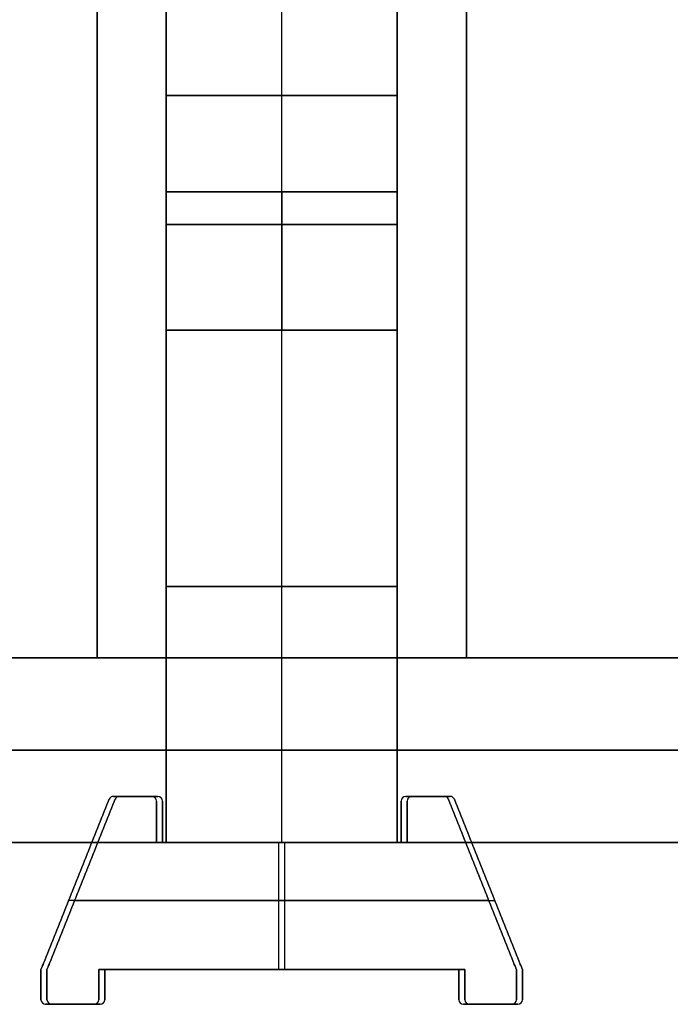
# Model space of a CAD drawing. Header units: millimetres. Extents: x -350 to 350, y -7 to 710.
# Tile 4 of 14: x -11 to 17, y -7 to 36. Entities that reach past the tile are written whole.
import ezdxf

# ---------------------------------------------------------------- set-up
doc = ezdxf.new("R2010")
doc.units = ezdxf.units.MM
doc.header["$MEASUREMENT"] = 0
for name, color, linetype in [('IGES LEVEL 1', 7, 'Continuous'), ('IGES LEVEL 12', 7, 'Continuous'), ('IGES LEVEL 3', 7, 'Continuous')]:
    doc.layers.add(name, color=color, linetype=linetype)

msp = doc.modelspace()

# ---------------------------------------------------------------- linework, layer by layer
at = {"layer": 'IGES LEVEL 1'}
for points in [[(-38, 8, 5), (-21.5, 8, 5), (-5, 8, 5)], [(-5, 8, -5), (-21.5, 8, -5), (-38, 8, -5)], [(-5, 8, 38), (0, 8, 38), (5, 8, 38)], [(-5, 8, 38), (-5, 4, 38), (-5, 0, 38)], [(-5, 8, 5), (-5, 8, 21.5), (-5, 8, 38)], [(-5, 8, 5), (-5, 4, 5), (-5, 0, 5)], [(-5, 8, -5), (-5, 4, -5), (-5, 0, -5)], [(-5, 8, -38), (-5, 8, -21.5), (-5, 8, -5)], [(-5, 8, -38), (-5, 4, -38), (-5, 0, -38)], [(5, 8, -38), (0, 8, -38), (-5, 8, -38)], [(38, 8, -5), (21.5, 8, -5), (5, 8, -5)], [(5, 8, 5), (21.5, 8, 5), (38, 8, 5)], [(5, 8, 5), (5, 4, 5), (5, 0, 5)], [(5, 8, 38), (5, 8, 21.5), (5, 8, 5)], [(5, 8, 38), (5, 4, 38), (5, 0, 38)], [(5, 8, -38), (5, 4, -38), (5, 0, -38)], [(5, 8, -5), (5, 8, -21.5), (5, 8, -38)], [(5, 0, -5), (5, 4, -5), (5, 8, -5)], [(-5, 0, 5), (-21.5, 0, 5), (-38, 0, 5)], [(-38, 0, -5), (-21.5, 0, -5), (-5, 0, -5)], [(5, 0, 38), (0, 0, 38), (-5, 0, 38)], [(-5, 0, 38), (-5, 0, 21.5), (-5, 0, 5)], [(-5, 0, -5), (-5, 0, -21.5), (-5, 0, -38)], [(-5, 0, -38), (0, 0, -38), (5, 0, -38)], [(5, 0, -5), (21.5, 0, -5), (38, 0, -5)], [(38, 0, 5), (21.5, 0, 5), (5, 0, 5)], [(5, 0, 5), (5, 0, 21.5), (5, 0, 38)], [(5, 0, -38), (5, 0, -21.5), (5, 0, -5)]]:
    msp.add_open_spline(points, degree=2, dxfattribs=at)
at = {"layer": 'IGES LEVEL 1', "color": 253}
for points in [[(-5, 8, 5), (-21.5, 8, 5), (-38, 8, 5)], [(-38, 8, -5), (-21.5, 8, -5), (-5, 8, -5)], [(-38, 8), (0, 8), (38, 8)], [(-38, 8, 5), (-21.5, 8, 5), (-5, 8, 5)], [(-5, 8, -5), (-21.5, 8, -5), (-38, 8, -5)], [(5, 8, 38), (0, 8, 38), (-5, 8, 38)], [(-5, 8, 38), (-5, 8, 21.5), (-5, 8, 5)], [(-5, 8, -5), (-5, 8, -21.5), (-5, 8, -38)], [(-5, 8, -38), (0, 8, -38), (5, 8, -38)], [(-5, 0, 38), (-5, 4, 38), (-5, 8, 38)], [(-5, 8, 38), (0, 8, 38), (5, 8, 38)], [(-5, 0, 5), (-5, 4, 5), (-5, 8, 5)], [(-5, 8, 5), (-5, 8, 21.5), (-5, 8, 38)], [(-5, 8, 38), (-5, 4, 38), (-5, 0, 38)], [(-5, 0, 21.5), (-5, 4, 21.5), (-5, 8, 21.5)], [(-5, 8, 5), (-5, 4, 5), (-5, 0, 5)], [(-5, 0, -5), (-5, 4, -5), (-5, 8, -5)], [(-5, 0, -38), (-5, 4, -38), (-5, 8, -38)], [(-5, 8, -38), (-5, 8, -21.5), (-5, 8, -5)], [(-5, 8, -5), (-5, 4, -5), (-5, 0, -5)], [(-5, 0, -21.5), (-5, 4, -21.5), (-5, 8, -21.5)], [(5, 8, -38), (0, 8, -38), (-5, 8, -38)], [(-5, 8, -38), (-5, 4, -38), (-5, 0, -38)], [(0, 8, 38), (0, 8), (0, 8, -38)], [(0, 0, 38), (0, 4, 38), (0, 8, 38)], [(0, 0, -38), (0, 4, -38), (0, 8, -38)], [(5, 8, -5), (21.5, 8, -5), (38, 8, -5)], [(38, 8, 5), (21.5, 8, 5), (5, 8, 5)], [(5, 8, 5), (5, 8, 21.5), (5, 8, 38)], [(5, 8, -38), (5, 8, -21.5), (5, 8, -5)], [(38, 8, -5), (21.5, 8, -5), (5, 8, -5)], [(5, 8, -5), (5, 4, -5), (5, 0, -5)], [(5, 0, 5), (5, 4, 5), (5, 8, 5)], [(5, 8, 5), (21.5, 8, 5), (38, 8, 5)], [(5, 0, 38), (5, 4, 38), (5, 8, 38)], [(5, 8, 38), (5, 8, 21.5), (5, 8, 5)], [(5, 8, 5), (5, 4, 5), (5, 0, 5)], [(5, 0, 21.5), (5, 4, 21.5), (5, 8, 21.5)], [(5, 8, 38), (5, 4, 38), (5, 0, 38)], [(5, 0, -38), (5, 4, -38), (5, 8, -38)], [(5, 0, -5), (5, 4, -5), (5, 8, -5)], [(5, 8, -5), (5, 8, -21.5), (5, 8, -38)], [(5, 8, -38), (5, 4, -38), (5, 0, -38)], [(5, 0, -21.5), (5, 4, -21.5), (5, 8, -21.5)], [(-5, 4, 5), (-21.5, 4, 5), (-38, 4, 5)], [(-38, 4, -5), (-21.5, 4, -5), (-5, 4, -5)], [(5, 4, 38), (0, 4, 38), (-5, 4, 38)], [(-5, 4, 38), (-5, 4, 21.5), (-5, 4, 5)], [(-5, 4, -5), (-5, 4, -21.5), (-5, 4, -38)], [(-5, 4, -38), (0, 4, -38), (5, 4, -38)], [(5, 4, -5), (21.5, 4, -5), (38, 4, -5)], [(38, 4, 5), (21.5, 4, 5), (5, 4, 5)], [(5, 4, 5), (5, 4, 21.5), (5, 4, 38)], [(5, 4, -38), (5, 4, -21.5), (5, 4, -5)], [(-5, 0, 5), (-21.5, 0, 5), (-38, 0, 5)], [(-38, 0, -5), (-21.5, 0, -5), (-5, 0, -5)], [(-38, 0), (0, 0), (38, 0)], [(-5, 0, 5), (-21.5, 0, 5), (-38, 0, 5)], [(-38, 0, -5), (-21.5, 0, -5), (-5, 0, -5)], [(5, 0, 38), (0, 0, 38), (-5, 0, 38)], [(-5, 0, 38), (-5, 0, 21.5), (-5, 0, 5)], [(-5, 0, -5), (-5, 0, -21.5), (-5, 0, -38)], [(-5, 0, -38), (0, 0, -38), (5, 0, -38)], [(5, 0, 38), (0, 0, 38), (-5, 0, 38)], [(-5, 0, 38), (-5, 0, 21.5), (-5, 0, 5)], [(-5, 0, -5), (-5, 0, -21.5), (-5, 0, -38)], [(-5, 0, -38), (0, 0, -38), (5, 0, -38)], [(0, 0, 38), (0, 0), (0, 0, -38)], [(5, 0, -38), (5, 0, -21.5), (5, 0, -5)], [(5, 0, -5), (21.5, 0, -5), (38, 0, -5)], [(38, 0, 5), (21.5, 0, 5), (5, 0, 5)], [(5, 0, 5), (5, 0, 21.5), (5, 0, 38)], [(5, 0, -5), (21.5, 0, -5), (38, 0, -5)], [(38, 0, 5), (21.5, 0, 5), (5, 0, 5)], [(5, 0, 5), (5, 0, 21.5), (5, 0, 38)], [(5, 0, -38), (5, 0, -21.5), (5, 0, -5)]]:
    msp.add_open_spline(points, degree=2, dxfattribs=at)
at = {"layer": 'IGES LEVEL 12'}
for centre, start, end in [((-7.294, 1.8, 263), 90, 158.1986), ((-7.294, 1.8, 328), 90, 158.1986), ((-7.035, 1.8, -263), 90, 158.1986), ((-7.035, 1.8, -328), 90, 158.1986), ((-5.63, 1.8, 263), 0, 90), ((-5.63, 1.8, 328), 0, 90), ((-5.37, 1.8, -263), 0, 90), ((-5.37, 1.8, -328), 0, 90), ((5.37, 1.8, 263), 90, 180), ((5.37, 1.8, 328), 90, 180), ((5.63, 1.8, -263), 90, 180), ((5.63, 1.8, -328), 90, 180), ((7.035, 1.8, 263), 21.8014, 90), ((7.035, 1.8, 328), 21.8014, 90), ((7.294, 1.8, -263), 21.8014, 90), ((7.294, 1.8, -328), 21.8014, 90), ((-10.23, -6.8, 263), 180, 270), ((-10.23, -6.8, 328), 180, 270), ((-9.97, -6.8, -263), 180, 270), ((-9.97, -6.8, -328), 180, 270), ((-8.13, -6.8, 263), 270, 0), ((-8.13, -6.8, 328), 270, 0), ((-7.87, -6.8, -263), 270, 360), ((-7.87, -6.8, -328), 270, 0), ((7.87, -6.8, 263), 180, 270), ((7.87, -6.8, 328), 180, 270), ((8.13, -6.8, -263), 180, 270), ((8.13, -6.8, -328), 180, 270), ((9.97, -6.8, 263), 270, 0), ((9.97, -6.8, 328), 270, 0), ((10.23, -6.8, -263), 270, 360), ((10.23, -6.8, -328), 270, 0)]:
    msp.add_arc(centre, 0.2, start, end, dxfattribs=at)
at = {"layer": 'IGES LEVEL 12', "color": 253}
for centre, start, end in [((-7.294, 1.8, 328), 90, 158.1986), ((-7.294, 1.8, 263), 90, 158.1986), ((-7.294, 1.8, 328), 90, 158.1986), ((-7.294, 1.8, 263), 90, 158.1986), ((-7.294, 1.8, 295.5), 90, 158.1986), ((-7.035, 1.8, -328), 90, 158.1986), ((-7.035, 1.8, -263), 90, 158.1986), ((-7.035, 1.8, -328), 90, 158.1986), ((-7.035, 1.8, -263), 90, 158.1986), ((-7.035, 1.8, -295.5), 90, 158.1986), ((-5.63, 1.8, 328), 0, 90), ((-5.63, 1.8, 263), 0, 90), ((-5.63, 1.8, 328), 0, 90), ((-5.63, 1.8, 263), 0, 90), ((-5.63, 1.8, 295.5), 0, 90), ((-5.37, 1.8, -328), 0, 90), ((-5.37, 1.8, -263), 0, 90), ((-5.37, 1.8, -328), 0, 90), ((-5.37, 1.8, -263), 0, 90), ((-5.37, 1.8, -295.5), 360, 90), ((5.37, 1.8, 328), 90, 180), ((5.37, 1.8, 263), 90, 180), ((5.37, 1.8, 328), 90, 180), ((5.37, 1.8, 263), 90, 180), ((5.37, 1.8, 295.5), 90, 180), ((5.63, 1.8, -328), 90, 180), ((5.63, 1.8, -263), 90, 180), ((5.63, 1.8, -328), 90, 180), ((5.63, 1.8, -263), 90, 180), ((5.63, 1.8, -295.5), 90, 180), ((7.035, 1.8, 328), 21.8014, 90), ((7.035, 1.8, 263), 21.8014, 90), ((7.035, 1.8, 328), 21.8014, 90), ((7.035, 1.8, 263), 21.8014, 90), ((7.035, 1.8, 295.5), 21.8014, 90), ((7.294, 1.8, -328), 21.8014, 90), ((7.294, 1.8, -263), 21.8014, 90), ((7.294, 1.8, -328), 21.8014, 90), ((7.294, 1.8, -263), 21.8014, 90), ((7.294, 1.8, -295.5), 21.8014, 90), ((-10.23, -6.8, 328), 180, 270), ((-10.23, -6.8, 263), 180, 270), ((-10.23, -6.8, 328), 180, 270), ((-10.23, -6.8, 263), 180, 270), ((-10.23, -6.8, 295.5), 180, 270), ((-9.97, -6.8, -328), 180, 270), ((-9.97, -6.8, -263), 180, 270), ((-9.97, -6.8, -328), 180, 270), ((-9.97, -6.8, -263), 180, 270), ((-9.97, -6.8, -295.5), 180, 270), ((-8.13, -6.8, 328), 270, 0), ((-8.13, -6.8, 263), 270, 0), ((-8.13, -6.8, 328), 270, 0), ((-8.13, -6.8, 263), 270, 0), ((-8.13, -6.8, 295.5), 270, 360), ((-7.87, -6.8, -328), 270, 0), ((-7.87, -6.8, -263), 270, 360), ((-7.87, -6.8, -328), 270, 0), ((-7.87, -6.8, -263), 270, 360), ((-7.87, -6.8, -295.5), 270, 360), ((7.87, -6.8, 328), 180, 270), ((7.87, -6.8, 263), 180, 270), ((7.87, -6.8, 328), 180, 270), ((7.87, -6.8, 263), 180, 270), ((7.87, -6.8, 295.5), 180, 270), ((8.13, -6.8, -328), 180, 270), ((8.13, -6.8, -263), 180, 270), ((8.13, -6.8, -328), 180, 270), ((8.13, -6.8, -263), 180, 270), ((8.13, -6.8, -295.5), 180, 270), ((9.97, -6.8, 328), 270, 0), ((9.97, -6.8, 263), 270, 0), ((9.97, -6.8, 328), 270, 0), ((9.97, -6.8, 263), 270, 0), ((9.97, -6.8, 295.5), 270, 360), ((10.23, -6.8, -328), 270, 0), ((10.23, -6.8, -263), 270, 360), ((10.23, -6.8, -328), 270, 0), ((10.23, -6.8, -263), 270, 360), ((10.23, -6.8, -295.5), 270, 360)]:
    msp.add_arc(centre, 0.2, start, end, dxfattribs=at)
at = {"layer": 'IGES LEVEL 12'}
for points in [[(-7.48, 1.874, 328), (-8.955, -1.813, 328), (-10.43, -5.5, 328)], [(-10.43, -5.5, 263), (-8.955, -1.813, 263), (-7.48, 1.874, 263)], [(-10.17, -5.5, -328), (-8.695, -1.813, -328), (-7.22, 1.874, -328)], [(-7.22, 1.874, -263), (-8.695, -1.813, -263), (-10.17, -5.5, -263)], [(-7.48, 1.874, 263), (-7.48, 1.874, 295.5), (-7.48, 1.874, 328)], [(-5.63, 2, 328), (-6.462, 2, 328), (-7.294, 2, 328)], [(-7.294, 2, 263), (-6.462, 2, 263), (-5.63, 2, 263)], [(-7.294, 2, 328), (-7.294, 2, 295.5), (-7.294, 2, 263)], [(-7.22, 1.874, -328), (-7.22, 1.874, -295.5), (-7.22, 1.874, -263)], [(-7.035, 2, -328), (-6.202, 2, -328), (-5.37, 2, -328)], [(-7.035, 2, -263), (-7.035, 2, -295.5), (-7.035, 2, -328)], [(-5.37, 2, -263), (-6.202, 2, -263), (-7.035, 2, -263)], [(-5.63, 2, 263), (-5.63, 2, 295.5), (-5.63, 2, 328)], [(-5.43, 0, 328), (-5.43, 0.9, 328), (-5.43, 1.8, 328)], [(-5.43, 1.8, 263), (-5.43, 0.9, 263), (-5.43, 0, 263)], [(-5.43, 1.8, 328), (-5.43, 1.8, 295.5), (-5.43, 1.8, 263)], [(-5.37, 2, -328), (-5.37, 2, -295.5), (-5.37, 2, -263)], [(-5.17, 1.8, -328), (-5.17, 0.9, -328), (-5.17, 0, -328)], [(-5.17, 1.8, -263), (-5.17, 1.8, -295.5), (-5.17, 1.8, -328)], [(-5.17, 0, -263), (-5.17, 0.9, -263), (-5.17, 1.8, -263)], [(5.17, 1.8, 328), (5.17, 0.9, 328), (5.17, 0, 328)], [(5.17, 1.8, 263), (5.17, 1.8, 295.5), (5.17, 1.8, 328)], [(5.17, 0, 263), (5.17, 0.9, 263), (5.17, 1.8, 263)], [(7.035, 2, 328), (6.202, 2, 328), (5.37, 2, 328)], [(5.37, 2, 263), (6.202, 2, 263), (7.035, 2, 263)], [(5.37, 2, 328), (5.37, 2, 295.5), (5.37, 2, 263)], [(5.43, 0, -328), (5.43, 0.9, -328), (5.43, 1.8, -328)], [(5.43, 1.8, -263), (5.43, 0.9, -263), (5.43, 0, -263)], [(5.43, 1.8, -328), (5.43, 1.8, -295.5), (5.43, 1.8, -263)], [(5.63, 2, -328), (6.462, 2, -328), (7.294, 2, -328)], [(5.63, 2, -263), (5.63, 2, -295.5), (5.63, 2, -328)], [(7.294, 2, -263), (6.462, 2, -263), (5.63, 2, -263)], [(7.035, 2, 263), (7.035, 2, 295.5), (7.035, 2, 328)], [(10.17, -5.5, 328), (8.695, -1.813, 328), (7.22, 1.874, 328)], [(7.22, 1.874, 263), (8.695, -1.813, 263), (10.17, -5.5, 263)], [(7.22, 1.874, 328), (7.22, 1.874, 295.5), (7.22, 1.874, 263)], [(7.294, 2, -328), (7.294, 2, -295.5), (7.294, 2, -263)], [(7.48, 1.874, -328), (8.955, -1.813, -328), (10.43, -5.5, -328)], [(7.48, 1.874, -263), (7.48, 1.874, -295.5), (7.48, 1.874, -328)], [(10.43, -5.5, -263), (8.955, -1.813, -263), (7.48, 1.874, -263)], [(5.17, 0, 328), (-0.13, 0, 328), (-5.43, 0, 328)], [(-5.43, 0, 263), (-0.13, 0, 263), (5.17, 0, 263)], [(-5.43, 0, 263), (-5.43, 0, 295.5), (-5.43, 0, 328)], [(-5.17, 0, -328), (0.13, 0, -328), (5.43, 0, -328)], [(5.43, 0, -263), (0.13, 0, -263), (-5.17, 0, -263)], [(-5.17, 0, -328), (-5.17, 0, -295.5), (-5.17, 0, -263)], [(5.17, 0, 328), (5.17, 0, 295.5), (5.17, 0, 263)], [(5.43, 0, -263), (5.43, 0, -295.5), (5.43, 0, -328)], [(-10.43, -5.5, 328), (-10.43, -6.15, 328), (-10.43, -6.8, 328)], [(-10.43, -5.5, 263), (-10.43, -5.5, 295.5), (-10.43, -5.5, 328)], [(-10.43, -6.8, 263), (-10.43, -6.15, 263), (-10.43, -5.5, 263)], [(-10.17, -6.8, -328), (-10.17, -6.15, -328), (-10.17, -5.5, -328)], [(-10.17, -5.5, -263), (-10.17, -6.15, -263), (-10.17, -6.8, -263)], [(-10.17, -5.5, -263), (-10.17, -5.5, -295.5), (-10.17, -5.5, -328)], [(-7.93, -6.8, 328), (-7.93, -6.15, 328), (-7.93, -5.5, 328)], [(-7.93, -5.5, 263), (-7.93, -6.15, 263), (-7.93, -6.8, 263)], [(-7.93, -5.5, 328), (-0.13, -5.5, 328), (7.67, -5.5, 328)], [(-7.93, -5.5, 263), (-7.93, -5.5, 295.5), (-7.93, -5.5, 328)], [(7.67, -5.5, 263), (-0.13, -5.5, 263), (-7.93, -5.5, 263)], [(7.93, -5.5, -328), (0.13, -5.5, -328), (-7.67, -5.5, -328)], [(-7.67, -5.5, -263), (0.13, -5.5, -263), (7.93, -5.5, -263)], [(-7.67, -5.5, -328), (-7.67, -6.15, -328), (-7.67, -6.8, -328)], [(-7.67, -5.5, -263), (-7.67, -5.5, -295.5), (-7.67, -5.5, -328)], [(-7.67, -6.8, -263), (-7.67, -6.15, -263), (-7.67, -5.5, -263)], [(7.67, -5.5, 328), (7.67, -6.15, 328), (7.67, -6.8, 328)], [(7.67, -5.5, 263), (7.67, -5.5, 295.5), (7.67, -5.5, 328)], [(7.67, -6.8, 263), (7.67, -6.15, 263), (7.67, -5.5, 263)], [(7.93, -6.8, -328), (7.93, -6.15, -328), (7.93, -5.5, -328)], [(7.93, -5.5, -263), (7.93, -6.15, -263), (7.93, -6.8, -263)], [(7.93, -5.5, -263), (7.93, -5.5, -295.5), (7.93, -5.5, -328)], [(10.17, -6.8, 328), (10.17, -6.15, 328), (10.17, -5.5, 328)], [(10.17, -5.5, 263), (10.17, -6.15, 263), (10.17, -6.8, 263)], [(10.17, -5.5, 263), (10.17, -5.5, 295.5), (10.17, -5.5, 328)], [(10.43, -5.5, -328), (10.43, -6.15, -328), (10.43, -6.8, -328)], [(10.43, -5.5, -263), (10.43, -5.5, -295.5), (10.43, -5.5, -328)], [(10.43, -6.8, -263), (10.43, -6.15, -263), (10.43, -5.5, -263)], [(-10.43, -6.8, 328), (-10.43, -6.8, 295.5), (-10.43, -6.8, 263)], [(-10.17, -6.8, -263), (-10.17, -6.8, -295.5), (-10.17, -6.8, -328)], [(-7.93, -6.8, 263), (-7.93, -6.8, 295.5), (-7.93, -6.8, 328)], [(-7.67, -6.8, -328), (-7.67, -6.8, -295.5), (-7.67, -6.8, -263)], [(7.67, -6.8, 328), (7.67, -6.8, 295.5), (7.67, -6.8, 263)], [(7.93, -6.8, -263), (7.93, -6.8, -295.5), (7.93, -6.8, -328)], [(10.17, -6.8, 263), (10.17, -6.8, 295.5), (10.17, -6.8, 328)], [(10.43, -6.8, -328), (10.43, -6.8, -295.5), (10.43, -6.8, -263)], [(-10.23, -7, 328), (-9.18, -7, 328), (-8.13, -7, 328)], [(-10.23, -7, 263), (-10.23, -7, 295.5), (-10.23, -7, 328)], [(-8.13, -7, 263), (-9.18, -7, 263), (-10.23, -7, 263)], [(-7.87, -7, -328), (-8.92, -7, -328), (-9.97, -7, -328)], [(-9.97, -7, -263), (-8.92, -7, -263), (-7.87, -7, -263)], [(-9.97, -7, -328), (-9.97, -7, -295.5), (-9.97, -7, -263)], [(-8.13, -7, 328), (-8.13, -7, 295.5), (-8.13, -7, 263)], [(-7.87, -7, -263), (-7.87, -7, -295.5), (-7.87, -7, -328)], [(7.87, -7, 328), (8.92, -7, 328), (9.97, -7, 328)], [(7.87, -7, 263), (7.87, -7, 295.5), (7.87, -7, 328)], [(9.97, -7, 263), (8.92, -7, 263), (7.87, -7, 263)], [(10.23, -7, -328), (9.18, -7, -328), (8.13, -7, -328)], [(8.13, -7, -263), (9.18, -7, -263), (10.23, -7, -263)], [(8.13, -7, -328), (8.13, -7, -295.5), (8.13, -7, -263)], [(9.97, -7, 328), (9.97, -7, 295.5), (9.97, -7, 263)], [(10.23, -7, -263), (10.23, -7, -295.5), (10.23, -7, -328)]]:
    msp.add_open_spline(points, degree=2, dxfattribs=at)
at = {"layer": 'IGES LEVEL 12', "color": 253}
for points in [[(-10.43, -5.5, 328), (-8.955, -1.813, 328), (-7.48, 1.874, 328)], [(-10.43, -5.5, 263), (-8.955, -1.813, 263), (-7.48, 1.874, 263)], [(-7.48, 1.874, 328), (-8.955, -1.813, 328), (-10.43, -5.5, 328)], [(-10.43, -5.5, 263), (-8.955, -1.813, 263), (-7.48, 1.874, 263)], [(-7.48, 1.874, 295.5), (-8.955, -1.813, 295.5), (-10.43, -5.5, 295.5)], [(-7.22, 1.874, -328), (-8.695, -1.813, -328), (-10.17, -5.5, -328)], [(-7.22, 1.874, -263), (-8.695, -1.813, -263), (-10.17, -5.5, -263)], [(-10.17, -5.5, -328), (-8.695, -1.813, -328), (-7.22, 1.874, -328)], [(-7.22, 1.874, -263), (-8.695, -1.813, -263), (-10.17, -5.5, -263)], [(-10.17, -5.5, -295.5), (-8.695, -1.813, -295.5), (-7.22, 1.874, -295.5)], [(-7.48, 1.874, 263), (-7.48, 1.874, 295.5), (-7.48, 1.874, 328)], [(-7.48, 1.874, 263), (-7.48, 1.874, 295.5), (-7.48, 1.874, 328)], [(-7.407, 1.966, 263), (-7.407, 1.966, 295.5), (-7.407, 1.966, 328)], [(-7.294, 2, 328), (-6.462, 2, 328), (-5.63, 2, 328)], [(-7.294, 2, 263), (-6.462, 2, 263), (-5.63, 2, 263)], [(-5.63, 2, 328), (-6.462, 2, 328), (-7.294, 2, 328)], [(-7.294, 2, 328), (-7.294, 2, 295.5), (-7.294, 2, 263)], [(-7.294, 2, 263), (-6.462, 2, 263), (-5.63, 2, 263)], [(-5.63, 2, 295.5), (-6.462, 2, 295.5), (-7.294, 2, 295.5)], [(-7.294, 2, 328), (-7.294, 2, 295.5), (-7.294, 2, 263)], [(-7.22, 1.874, -328), (-7.22, 1.874, -295.5), (-7.22, 1.874, -263)], [(-7.22, 1.874, -328), (-7.22, 1.874, -295.5), (-7.22, 1.874, -263)], [(-7.147, 1.966, -263), (-7.147, 1.966, -295.5), (-7.147, 1.966, -328)], [(-5.37, 2, -328), (-6.202, 2, -328), (-7.035, 2, -328)], [(-5.37, 2, -263), (-6.202, 2, -263), (-7.035, 2, -263)], [(-7.035, 2, -263), (-7.035, 2, -295.5), (-7.035, 2, -328)], [(-7.035, 2, -328), (-6.202, 2, -328), (-5.37, 2, -328)], [(-5.37, 2, -263), (-6.202, 2, -263), (-7.035, 2, -263)], [(-7.035, 2, -263), (-7.035, 2, -295.5), (-7.035, 2, -328)], [(-7.035, 2, -295.5), (-6.202, 2, -295.5), (-5.37, 2, -295.5)], [(-6.462, 2, 263), (-6.462, 2, 295.5), (-6.462, 2, 328)], [(-6.202, 2, -328), (-6.202, 2, -295.5), (-6.202, 2, -263)], [(-5.63, 2, 263), (-5.63, 2, 295.5), (-5.63, 2, 328)], [(-5.63, 2, 263), (-5.63, 2, 295.5), (-5.63, 2, 328)], [(-5.503, 1.955, 263), (-5.503, 1.955, 295.5), (-5.503, 1.955, 328)], [(-5.43, 1.8, 328), (-5.43, 0.9, 328), (-5.43, 0, 328)], [(-5.43, 1.8, 263), (-5.43, 0.9, 263), (-5.43, 0, 263)], [(-5.43, 0, 328), (-5.43, 0.9, 328), (-5.43, 1.8, 328)], [(-5.43, 1.8, 328), (-5.43, 1.8, 295.5), (-5.43, 1.8, 263)], [(-5.43, 1.8, 263), (-5.43, 0.9, 263), (-5.43, 0, 263)], [(-5.43, 0, 295.5), (-5.43, 0.9, 295.5), (-5.43, 1.8, 295.5)], [(-5.43, 1.8, 328), (-5.43, 1.8, 295.5), (-5.43, 1.8, 263)], [(-5.37, 2, -328), (-5.37, 2, -295.5), (-5.37, 2, -263)], [(-5.37, 2, -328), (-5.37, 2, -295.5), (-5.37, 2, -263)], [(-5.229, 1.941, -263), (-5.229, 1.941, -295.5), (-5.229, 1.941, -328)], [(-5.17, 0, -328), (-5.17, 0.9, -328), (-5.17, 1.8, -328)], [(-5.17, 0, -263), (-5.17, 0.9, -263), (-5.17, 1.8, -263)], [(-5.17, 1.8, -263), (-5.17, 1.8, -295.5), (-5.17, 1.8, -328)], [(-5.17, 1.8, -328), (-5.17, 0.9, -328), (-5.17, 0, -328)], [(-5.17, 0, -263), (-5.17, 0.9, -263), (-5.17, 1.8, -263)], [(-5.17, 1.8, -263), (-5.17, 1.8, -295.5), (-5.17, 1.8, -328)], [(-5.17, 1.8, -295.5), (-5.17, 0.9, -295.5), (-5.17, 0, -295.5)], [(5.17, 0, 328), (5.17, 0.9, 328), (5.17, 1.8, 328)], [(5.17, 0, 263), (5.17, 0.9, 263), (5.17, 1.8, 263)], [(5.17, 1.8, 263), (5.17, 1.8, 295.5), (5.17, 1.8, 328)], [(5.17, 1.8, 328), (5.17, 0.9, 328), (5.17, 0, 328)], [(5.17, 0, 263), (5.17, 0.9, 263), (5.17, 1.8, 263)], [(5.17, 1.8, 263), (5.17, 1.8, 295.5), (5.17, 1.8, 328)], [(5.17, 1.8, 295.5), (5.17, 0.9, 295.5), (5.17, 0, 295.5)], [(5.229, 1.941, 263), (5.229, 1.941, 295.5), (5.229, 1.941, 328)], [(5.37, 2, 328), (6.202, 2, 328), (7.035, 2, 328)], [(5.37, 2, 263), (6.202, 2, 263), (7.035, 2, 263)], [(7.035, 2, 328), (6.202, 2, 328), (5.37, 2, 328)], [(5.37, 2, 328), (5.37, 2, 295.5), (5.37, 2, 263)], [(5.37, 2, 263), (6.202, 2, 263), (7.035, 2, 263)], [(7.035, 2, 295.5), (6.202, 2, 295.5), (5.37, 2, 295.5)], [(5.37, 2, 328), (5.37, 2, 295.5), (5.37, 2, 263)], [(5.43, 1.8, -328), (5.43, 0.9, -328), (5.43, 0, -328)], [(5.43, 1.8, -263), (5.43, 0.9, -263), (5.43, 0, -263)], [(5.43, 0, -328), (5.43, 0.9, -328), (5.43, 1.8, -328)], [(5.43, 1.8, -328), (5.43, 1.8, -295.5), (5.43, 1.8, -263)], [(5.43, 1.8, -263), (5.43, 0.9, -263), (5.43, 0, -263)], [(5.43, 0, -295.5), (5.43, 0.9, -295.5), (5.43, 1.8, -295.5)], [(5.43, 1.8, -328), (5.43, 1.8, -295.5), (5.43, 1.8, -263)], [(5.503, 1.955, -263), (5.503, 1.955, -295.5), (5.503, 1.955, -328)], [(7.294, 2, -328), (6.462, 2, -328), (5.63, 2, -328)], [(7.294, 2, -263), (6.462, 2, -263), (5.63, 2, -263)], [(5.63, 2, -263), (5.63, 2, -295.5), (5.63, 2, -328)], [(5.63, 2, -263), (5.63, 2, -295.5), (5.63, 2, -328)], [(5.63, 2, -328), (6.462, 2, -328), (7.294, 2, -328)], [(7.294, 2, -263), (6.462, 2, -263), (5.63, 2, -263)], [(5.63, 2, -295.5), (6.462, 2, -295.5), (7.294, 2, -295.5)], [(6.202, 2, 328), (6.202, 2, 295.5), (6.202, 2, 263)], [(6.462, 2, -263), (6.462, 2, -295.5), (6.462, 2, -328)], [(7.035, 2, 263), (7.035, 2, 295.5), (7.035, 2, 328)], [(7.035, 2, 263), (7.035, 2, 295.5), (7.035, 2, 328)], [(7.147, 1.966, 263), (7.147, 1.966, 295.5), (7.147, 1.966, 328)], [(7.22, 1.874, 328), (8.695, -1.813, 328), (10.17, -5.5, 328)], [(7.22, 1.874, 263), (8.695, -1.813, 263), (10.17, -5.5, 263)], [(10.17, -5.5, 328), (8.695, -1.813, 328), (7.22, 1.874, 328)], [(7.22, 1.874, 328), (7.22, 1.874, 295.5), (7.22, 1.874, 263)], [(7.22, 1.874, 263), (8.695, -1.813, 263), (10.17, -5.5, 263)], [(10.17, -5.5, 295.5), (8.695, -1.813, 295.5), (7.22, 1.874, 295.5)], [(7.22, 1.874, 328), (7.22, 1.874, 295.5), (7.22, 1.874, 263)], [(7.294, 2, -328), (7.294, 2, -295.5), (7.294, 2, -263)], [(7.294, 2, -328), (7.294, 2, -295.5), (7.294, 2, -263)], [(7.407, 1.966, -263), (7.407, 1.966, -295.5), (7.407, 1.966, -328)], [(10.43, -5.5, -328), (8.955, -1.813, -328), (7.48, 1.874, -328)], [(10.43, -5.5, -263), (8.955, -1.813, -263), (7.48, 1.874, -263)], [(7.48, 1.874, -263), (7.48, 1.874, -295.5), (7.48, 1.874, -328)], [(7.48, 1.874, -328), (8.955, -1.813, -328), (10.43, -5.5, -328)], [(10.43, -5.5, -263), (8.955, -1.813, -263), (7.48, 1.874, -263)], [(7.48, 1.874, -263), (7.48, 1.874, -295.5), (7.48, 1.874, -328)], [(7.48, 1.874, -295.5), (8.955, -1.813, -295.5), (10.43, -5.5, -295.5)], [(-5.43, 0.9, 263), (-5.43, 0.9, 295.5), (-5.43, 0.9, 328)], [(-5.17, 0.9, -328), (-5.17, 0.9, -295.5), (-5.17, 0.9, -263)], [(5.17, 0.9, 328), (5.17, 0.9, 295.5), (5.17, 0.9, 263)], [(5.43, 0.9, -263), (5.43, 0.9, -295.5), (5.43, 0.9, -328)], [(-5.43, 0, 328), (-0.13, 0, 328), (5.17, 0, 328)], [(-5.43, 0, 263), (-0.13, 0, 263), (5.17, 0, 263)], [(5.17, 0, 328), (-0.13, 0, 328), (-5.43, 0, 328)], [(-5.43, 0, 328), (-5.43, 0, 295.5), (-5.43, 0, 263)], [(-5.43, 0, 263), (-0.13, 0, 263), (5.17, 0, 263)], [(5.17, 0, 295.5), (-0.13, 0, 295.5), (-5.43, 0, 295.5)], [(-5.43, 0, 263), (-5.43, 0, 295.5), (-5.43, 0, 328)], [(5.43, 0, -328), (0.13, 0, -328), (-5.17, 0, -328)], [(5.43, 0, -263), (0.13, 0, -263), (-5.17, 0, -263)], [(-5.17, 0, -328), (0.13, 0, -328), (5.43, 0, -328)], [(5.43, 0, -263), (0.13, 0, -263), (-5.17, 0, -263)], [(-5.17, 0, -263), (-5.17, 0, -295.5), (-5.17, 0, -328)], [(-5.17, 0, -295.5), (0.13, 0, -295.5), (5.43, 0, -295.5)], [(-5.17, 0, -328), (-5.17, 0, -295.5), (-5.17, 0, -263)], [(-0.13, -5.5, 328), (-0.13, -2.75, 328), (-0.13, 0, 328)], [(-0.13, -5.5, 263), (-0.13, -2.75, 263), (-0.13, 0, 263)], [(-0.13, 0, 328), (-0.13, 0, 295.5), (-0.13, 0, 263)], [(0.13, -5.5, -328), (0.13, -2.75, -328), (0.13, 0, -328)], [(0.13, -5.5, -263), (0.13, -2.75, -263), (0.13, 0, -263)], [(0.13, 0, -328), (0.13, 0, -295.5), (0.13, 0, -263)], [(5.17, 0, 263), (5.17, 0, 295.5), (5.17, 0, 328)], [(5.17, 0, 328), (5.17, 0, 295.5), (5.17, 0, 263)], [(5.43, 0, -328), (5.43, 0, -295.5), (5.43, 0, -263)], [(5.43, 0, -263), (5.43, 0, -295.5), (5.43, 0, -328)], [(-8.955, -1.813, 328), (-8.955, -1.813, 295.5), (-8.955, -1.813, 263)], [(-8.695, -1.813, -328), (-8.695, -1.813, -295.5), (-8.695, -1.813, -263)], [(8.695, -1.813, 328), (8.695, -1.813, 295.5), (8.695, -1.813, 263)], [(8.955, -1.813, -328), (8.955, -1.813, -295.5), (8.955, -1.813, -263)], [(8.97, -2.5, 328), (-0.13, -2.5, 328), (-9.23, -2.5, 328)], [(8.97, -2.5, 263), (-0.13, -2.5, 263), (-9.23, -2.5, 263)], [(-8.97, -2.5, -328), (0.13, -2.5, -328), (9.23, -2.5, -328)], [(-8.97, -2.5, -263), (0.13, -2.5, -263), (9.23, -2.5, -263)], [(-10.43, -6.8, 328), (-10.43, -6.15, 328), (-10.43, -5.5, 328)], [(-10.43, -6.8, 263), (-10.43, -6.15, 263), (-10.43, -5.5, 263)], [(-10.43, -5.5, 328), (-10.43, -5.5, 295.5), (-10.43, -5.5, 263)], [(-10.43, -6.8, 263), (-10.43, -6.15, 263), (-10.43, -5.5, 263)], [(-10.43, -5.5, 263), (-10.43, -5.5, 295.5), (-10.43, -5.5, 328)], [(-10.43, -5.5, 328), (-10.43, -6.15, 328), (-10.43, -6.8, 328)], [(-10.43, -6.8, 295.5), (-10.43, -6.15, 295.5), (-10.43, -5.5, 295.5)], [(-10.17, -5.5, -328), (-10.17, -6.15, -328), (-10.17, -6.8, -328)], [(-10.17, -5.5, -263), (-10.17, -6.15, -263), (-10.17, -6.8, -263)], [(-10.17, -6.8, -328), (-10.17, -6.15, -328), (-10.17, -5.5, -328)], [(-10.17, -5.5, -328), (-10.17, -5.5, -295.5), (-10.17, -5.5, -263)], [(-10.17, -5.5, -263), (-10.17, -6.15, -263), (-10.17, -6.8, -263)], [(-10.17, -6.8, -295.5), (-10.17, -6.15, -295.5), (-10.17, -5.5, -295.5)], [(-10.17, -5.5, -263), (-10.17, -5.5, -295.5), (-10.17, -5.5, -328)], [(7.67, -5.5, 328), (-0.13, -5.5, 328), (-7.93, -5.5, 328)], [(-7.93, -5.5, 328), (-7.93, -6.15, 328), (-7.93, -6.8, 328)], [(7.67, -5.5, 263), (-0.13, -5.5, 263), (-7.93, -5.5, 263)], [(-7.93, -5.5, 263), (-7.93, -6.15, 263), (-7.93, -6.8, 263)], [(-7.93, -6.8, 328), (-7.93, -6.15, 328), (-7.93, -5.5, 328)], [(-7.93, -5.5, 328), (-7.93, -5.5, 295.5), (-7.93, -5.5, 263)], [(-7.93, -5.5, 263), (-7.93, -6.15, 263), (-7.93, -6.8, 263)], [(-7.93, -6.8, 295.5), (-7.93, -6.15, 295.5), (-7.93, -5.5, 295.5)], [(-7.93, -5.5, 328), (-0.13, -5.5, 328), (7.67, -5.5, 328)], [(7.67, -5.5, 263), (-0.13, -5.5, 263), (-7.93, -5.5, 263)], [(-7.93, -5.5, 263), (-7.93, -5.5, 295.5), (-7.93, -5.5, 328)], [(-7.93, -5.5, 295.5), (-0.13, -5.5, 295.5), (7.67, -5.5, 295.5)], [(-7.67, -6.8, -328), (-7.67, -6.15, -328), (-7.67, -5.5, -328)], [(-7.67, -5.5, -328), (0.13, -5.5, -328), (7.93, -5.5, -328)], [(-7.67, -6.8, -263), (-7.67, -6.15, -263), (-7.67, -5.5, -263)], [(-7.67, -5.5, -263), (0.13, -5.5, -263), (7.93, -5.5, -263)], [(7.93, -5.5, -328), (0.13, -5.5, -328), (-7.67, -5.5, -328)], [(-7.67, -5.5, -328), (-7.67, -5.5, -295.5), (-7.67, -5.5, -263)], [(-7.67, -5.5, -263), (0.13, -5.5, -263), (7.93, -5.5, -263)], [(7.93, -5.5, -295.5), (0.13, -5.5, -295.5), (-7.67, -5.5, -295.5)], [(-7.67, -5.5, -328), (-7.67, -6.15, -328), (-7.67, -6.8, -328)], [(-7.67, -6.8, -263), (-7.67, -6.15, -263), (-7.67, -5.5, -263)], [(-7.67, -5.5, -263), (-7.67, -5.5, -295.5), (-7.67, -5.5, -328)], [(-7.67, -5.5, -295.5), (-7.67, -6.15, -295.5), (-7.67, -6.8, -295.5)], [(-0.13, -5.5, 328), (-0.13, -5.5, 295.5), (-0.13, -5.5, 263)], [(0.13, -5.5, -328), (0.13, -5.5, -295.5), (0.13, -5.5, -263)], [(7.67, -6.8, 328), (7.67, -6.15, 328), (7.67, -5.5, 328)], [(7.67, -6.8, 263), (7.67, -6.15, 263), (7.67, -5.5, 263)], [(7.67, -5.5, 328), (7.67, -5.5, 295.5), (7.67, -5.5, 263)], [(7.67, -5.5, 328), (7.67, -6.15, 328), (7.67, -6.8, 328)], [(7.67, -6.8, 263), (7.67, -6.15, 263), (7.67, -5.5, 263)], [(7.67, -5.5, 263), (7.67, -5.5, 295.5), (7.67, -5.5, 328)], [(7.67, -5.5, 295.5), (7.67, -6.15, 295.5), (7.67, -6.8, 295.5)], [(7.93, -5.5, -328), (7.93, -6.15, -328), (7.93, -6.8, -328)], [(7.93, -5.5, -263), (7.93, -6.15, -263), (7.93, -6.8, -263)], [(7.93, -6.8, -328), (7.93, -6.15, -328), (7.93, -5.5, -328)], [(7.93, -5.5, -328), (7.93, -5.5, -295.5), (7.93, -5.5, -263)], [(7.93, -5.5, -263), (7.93, -6.15, -263), (7.93, -6.8, -263)], [(7.93, -6.8, -295.5), (7.93, -6.15, -295.5), (7.93, -5.5, -295.5)], [(7.93, -5.5, -263), (7.93, -5.5, -295.5), (7.93, -5.5, -328)], [(10.17, -5.5, 328), (10.17, -6.15, 328), (10.17, -6.8, 328)], [(10.17, -5.5, 263), (10.17, -6.15, 263), (10.17, -6.8, 263)], [(10.17, -6.8, 328), (10.17, -6.15, 328), (10.17, -5.5, 328)], [(10.17, -5.5, 328), (10.17, -5.5, 295.5), (10.17, -5.5, 263)], [(10.17, -5.5, 263), (10.17, -6.15, 263), (10.17, -6.8, 263)], [(10.17, -6.8, 295.5), (10.17, -6.15, 295.5), (10.17, -5.5, 295.5)], [(10.17, -5.5, 263), (10.17, -5.5, 295.5), (10.17, -5.5, 328)], [(10.43, -6.8, -328), (10.43, -6.15, -328), (10.43, -5.5, -328)], [(10.43, -6.8, -263), (10.43, -6.15, -263), (10.43, -5.5, -263)], [(10.43, -5.5, -328), (10.43, -5.5, -295.5), (10.43, -5.5, -263)], [(10.43, -6.8, -263), (10.43, -6.15, -263), (10.43, -5.5, -263)], [(10.43, -5.5, -263), (10.43, -5.5, -295.5), (10.43, -5.5, -328)], [(10.43, -5.5, -328), (10.43, -6.15, -328), (10.43, -6.8, -328)], [(10.43, -6.8, -295.5), (10.43, -6.15, -295.5), (10.43, -5.5, -295.5)], [(-10.43, -6.15, 328), (-10.43, -6.15, 295.5), (-10.43, -6.15, 263)], [(-10.17, -6.15, -328), (-10.17, -6.15, -295.5), (-10.17, -6.15, -263)], [(-7.93, -6.15, 263), (-7.93, -6.15, 295.5), (-7.93, -6.15, 328)], [(-7.67, -6.15, -328), (-7.67, -6.15, -295.5), (-7.67, -6.15, -263)], [(7.67, -6.15, 328), (7.67, -6.15, 295.5), (7.67, -6.15, 263)], [(7.93, -6.15, -263), (7.93, -6.15, -295.5), (7.93, -6.15, -328)], [(10.17, -6.15, 328), (10.17, -6.15, 295.5), (10.17, -6.15, 263)], [(10.43, -6.15, -328), (10.43, -6.15, -295.5), (10.43, -6.15, -263)], [(-10.43, -6.8, 328), (-10.43, -6.8, 295.5), (-10.43, -6.8, 263)], [(-10.43, -6.8, 328), (-10.43, -6.8, 295.5), (-10.43, -6.8, 263)], [(-10.17, -6.8, -263), (-10.17, -6.8, -295.5), (-10.17, -6.8, -328)], [(-10.17, -6.8, -263), (-10.17, -6.8, -295.5), (-10.17, -6.8, -328)], [(-7.93, -6.8, 263), (-7.93, -6.8, 295.5), (-7.93, -6.8, 328)], [(-7.93, -6.8, 263), (-7.93, -6.8, 295.5), (-7.93, -6.8, 328)], [(-7.67, -6.8, -328), (-7.67, -6.8, -295.5), (-7.67, -6.8, -263)], [(-7.67, -6.8, -328), (-7.67, -6.8, -295.5), (-7.67, -6.8, -263)], [(7.67, -6.8, 328), (7.67, -6.8, 295.5), (7.67, -6.8, 263)], [(7.67, -6.8, 328), (7.67, -6.8, 295.5), (7.67, -6.8, 263)], [(7.93, -6.8, -263), (7.93, -6.8, -295.5), (7.93, -6.8, -328)], [(7.93, -6.8, -263), (7.93, -6.8, -295.5), (7.93, -6.8, -328)], [(10.17, -6.8, 263), (10.17, -6.8, 295.5), (10.17, -6.8, 328)], [(10.17, -6.8, 263), (10.17, -6.8, 295.5), (10.17, -6.8, 328)], [(10.43, -6.8, -328), (10.43, -6.8, -295.5), (10.43, -6.8, -263)], [(10.43, -6.8, -328), (10.43, -6.8, -295.5), (10.43, -6.8, -263)], [(-10.371, -6.941, 263), (-10.371, -6.941, 295.5), (-10.371, -6.941, 328)], [(-8.13, -7, 328), (-9.18, -7, 328), (-10.23, -7, 328)], [(-8.13, -7, 263), (-9.18, -7, 263), (-10.23, -7, 263)], [(-10.23, -7, 263), (-10.23, -7, 295.5), (-10.23, -7, 328)], [(-8.13, -7, 263), (-9.18, -7, 263), (-10.23, -7, 263)], [(-10.23, -7, 263), (-10.23, -7, 295.5), (-10.23, -7, 328)], [(-10.23, -7, 328), (-9.18, -7, 328), (-8.13, -7, 328)], [(-8.13, -7, 295.5), (-9.18, -7, 295.5), (-10.23, -7, 295.5)], [(-10.097, -6.955, -263), (-10.097, -6.955, -295.5), (-10.097, -6.955, -328)], [(-9.97, -7, -328), (-8.92, -7, -328), (-7.87, -7, -328)], [(-9.97, -7, -263), (-8.92, -7, -263), (-7.87, -7, -263)], [(-7.87, -7, -328), (-8.92, -7, -328), (-9.97, -7, -328)], [(-9.97, -7, -328), (-9.97, -7, -295.5), (-9.97, -7, -263)], [(-9.97, -7, -263), (-8.92, -7, -263), (-7.87, -7, -263)], [(-7.87, -7, -295.5), (-8.92, -7, -295.5), (-9.97, -7, -295.5)], [(-9.97, -7, -328), (-9.97, -7, -295.5), (-9.97, -7, -263)], [(-9.18, -7, 328), (-9.18, -7, 295.5), (-9.18, -7, 263)], [(-8.92, -7, -328), (-8.92, -7, -295.5), (-8.92, -7, -263)], [(-8.13, -7, 328), (-8.13, -7, 295.5), (-8.13, -7, 263)], [(-8.13, -7, 328), (-8.13, -7, 295.5), (-8.13, -7, 263)], [(-8.003, -6.955, 263), (-8.003, -6.955, 295.5), (-8.003, -6.955, 328)], [(-7.87, -7, -263), (-7.87, -7, -295.5), (-7.87, -7, -328)], [(-7.87, -7, -263), (-7.87, -7, -295.5), (-7.87, -7, -328)], [(-7.729, -6.941, -263), (-7.729, -6.941, -295.5), (-7.729, -6.941, -328)], [(7.729, -6.941, 263), (7.729, -6.941, 295.5), (7.729, -6.941, 328)], [(9.97, -7, 328), (8.92, -7, 328), (7.87, -7, 328)], [(9.97, -7, 263), (8.92, -7, 263), (7.87, -7, 263)], [(7.87, -7, 263), (7.87, -7, 295.5), (7.87, -7, 328)], [(7.87, -7, 328), (8.92, -7, 328), (9.97, -7, 328)], [(9.97, -7, 263), (8.92, -7, 263), (7.87, -7, 263)], [(7.87, -7, 263), (7.87, -7, 295.5), (7.87, -7, 328)], [(7.87, -7, 295.5), (8.92, -7, 295.5), (9.97, -7, 295.5)], [(8.003, -6.955, -263), (8.003, -6.955, -295.5), (8.003, -6.955, -328)], [(8.13, -7, -328), (9.18, -7, -328), (10.23, -7, -328)], [(8.13, -7, -263), (9.18, -7, -263), (10.23, -7, -263)], [(8.13, -7, -328), (8.13, -7, -295.5), (8.13, -7, -263)], [(8.13, -7, -263), (9.18, -7, -263), (10.23, -7, -263)], [(10.23, -7, -328), (9.18, -7, -328), (8.13, -7, -328)], [(8.13, -7, -295.5), (9.18, -7, -295.5), (10.23, -7, -295.5)], [(8.13, -7, -328), (8.13, -7, -295.5), (8.13, -7, -263)], [(8.92, -7, 328), (8.92, -7, 295.5), (8.92, -7, 263)], [(9.18, -7, -328), (9.18, -7, -295.5), (9.18, -7, -263)], [(9.97, -7, 328), (9.97, -7, 295.5), (9.97, -7, 263)], [(9.97, -7, 328), (9.97, -7, 295.5), (9.97, -7, 263)], [(10.097, -6.955, 263), (10.097, -6.955, 295.5), (10.097, -6.955, 328)], [(10.23, -7, -263), (10.23, -7, -295.5), (10.23, -7, -328)], [(10.23, -7, -263), (10.23, -7, -295.5), (10.23, -7, -328)], [(10.371, -6.941, -263), (10.371, -6.941, -295.5), (10.371, -6.941, -328)]]:
    msp.add_open_spline(points, degree=2, dxfattribs=at)
at = {"layer": 'IGES LEVEL 3', "extrusion": (1, 1.77636e-15, 5.32907e-15)}
msp.add_arc((22.181, -322, -5), 6, 270, 358.25, dxfattribs=at)
at = {"layer": 'IGES LEVEL 3', "color": 253, "extrusion": (1, 1.77636e-15, 5.32907e-15)}
msp.add_arc((22.181, -322, -5), 6, 270, 358.25, dxfattribs=at)
msp.add_arc((22.181, -322, -5), 6, 270, 358.25, dxfattribs=at)
at = {"layer": 'IGES LEVEL 3', "extrusion": (1, 0, 0)}
for centre, start, end in [((22.181, 322, -5), 1.75, 90), ((22.181, -322, 5), 270, 358.25)]:
    msp.add_arc(centre, 6, start, end, dxfattribs=at)
at = {"layer": 'IGES LEVEL 3', "color": 253, "extrusion": (1, 0, 0)}
for centre, start, end in [((22.181, 322, -5), 1.75, 90), ((22.181, 322, -5), 1.75, 90), ((22.181, -322), 270, 358.25), ((22.181, 322), 1.75, 90), ((22.181, -322, 5), 270, 358.25), ((22.181, -322, 5), 270, 358.25)]:
    msp.add_arc(centre, 6, start, end, dxfattribs=at)
at = {"layer": 'IGES LEVEL 3', "extrusion": (1, -1.77636e-15, 5.32907e-15)}
msp.add_arc((22.181, 322, 5), 6, 1.75, 90, dxfattribs=at)
at = {"layer": 'IGES LEVEL 3', "color": 253, "extrusion": (1, -1.77636e-15, 5.32907e-15)}
msp.add_arc((22.181, 322, 5), 6, 1.75, 90, dxfattribs=at)
msp.add_arc((22.181, 322, 5), 6, 1.75, 90, dxfattribs=at)
at = {"layer": 'IGES LEVEL 3'}
for points in [[(-8, 696, -5), (-8, 352, -5), (-8, 8, -5)], [(-8, 8, 5), (-8, 352, 5), (-8, 696, 5)], [(-5, 8, -8), (-5, 352, -8), (-5, 696, -8)], [(-5, 696, 8), (-5, 352, 8), (-5, 8, 8)], [(5, 696, -8), (5, 352, -8), (5, 8, -8)], [(5, 8, 8), (5, 352, 8), (5, 696, 8)], [(8, 696, 5), (8, 352, 5), (8, 8, 5)], [(8, 8, -5), (8, 352, -5), (8, 696, -5)], [(-5, 36.518, -49.219), (-5, 32.348, -185.701), (-5, 28.178, -322.183)], [(-5, 28.178, 322.183), (-5, 32.348, 185.701), (-5, 36.518, 49.219)], [(5, 28.178, -322.183), (5, 32.348, -185.701), (5, 36.518, -49.219)], [(5, 36.518, 49.219), (5, 32.348, 185.701), (5, 28.178, 322.183)], [(-5, 28.178, -322.183), (0, 28.178, -322.183), (5, 28.178, -322.183)], [(5, 28.178, 322.183), (0, 28.178, 322.183), (-5, 28.178, 322.183)], [(-5, 22.181, -328), (-5, 11.09, -328), (-5, 0, -328)], [(5, 22.181, -328), (0, 22.181, -328), (-5, 22.181, -328)], [(-5, 0, 328), (-5, 11.09, 328), (-5, 22.181, 328)], [(-5, 22.181, 328), (0, 22.181, 328), (5, 22.181, 328)], [(5, 0, -328), (5, 11.09, -328), (5, 22.181, -328)], [(5, 22.181, 328), (5, 11.09, 328), (5, 0, 328)], [(-8, 8, -5), (-23, 8, -5), (-38, 8, -5)], [(-38, 8, 5), (-23, 8, 5), (-8, 8, 5)], [(-8, 8, 5), (-8, 8), (-8, 8, -5)], [(-5, 8, -8), (0, 8, -8), (5, 8, -8)], [(-5, 8, -38), (-5, 8, -23), (-5, 8, -8)], [(-5, 8, -38), (0, 8, -38), (5, 8, -38)], [(-5, 0, -38), (-5, 4, -38), (-5, 8, -38)], [(-5, 8, 8), (-5, 8, 23), (-5, 8, 38)], [(5, 8, 8), (0, 8, 8), (-5, 8, 8)], [(-5, 8, 38), (-5, 4, 38), (-5, 0, 38)], [(5, 8, 38), (0, 8, 38), (-5, 8, 38)], [(5, 8, -8), (5, 8, -23), (5, 8, -38)], [(5, 8, -38), (5, 4, -38), (5, 0, -38)], [(5, 8, 38), (5, 8, 23), (5, 8, 8)], [(5, 0, 38), (5, 4, 38), (5, 8, 38)], [(8, 8, 5), (23, 8, 5), (38, 8, 5)], [(8, 8, -5), (8, 8), (8, 8, 5)], [(38, 8, -5), (23, 8, -5), (8, 8, -5)], [(-5, 0, -38), (0, 0, -38), (5, 0, -38)], [(-5, 0, -328), (-5, 0, -183), (-5, 0, -38)], [(-5, 0, -328), (0, 0, -328), (5, 0, -328)], [(-5, 0, 38), (-5, 0, 183), (-5, 0, 328)], [(5, 0, 38), (0, 0, 38), (-5, 0, 38)], [(5, 0, 328), (0, 0, 328), (-5, 0, 328)], [(5, 0, -38), (5, 0, -183), (5, 0, -328)], [(5, 0, 328), (5, 0, 183), (5, 0, 38)]]:
    msp.add_open_spline(points, degree=2, dxfattribs=at)
at = {"layer": 'IGES LEVEL 3', "color": 253}
for points in [[(-8, 8, -5), (-8, 352, -5), (-8, 696, -5)], [(-8, 8, 5), (-8, 352, 5), (-8, 696, 5)], [(-8, 8, 5), (-8, 352, 5), (-8, 696, 5)], [(-8, 696, -5), (-8, 352, -5), (-8, 8, -5)], [(-8, 8), (-8, 352), (-8, 696)], [(-5, 8, -8), (-5, 352, -8), (-5, 696, -8)], [(-5, 8, -8), (-5, 352, -8), (-5, 696, -8)], [(-5, 8, 8), (-5, 352, 8), (-5, 696, 8)], [(-5, 696, 8), (-5, 352, 8), (-5, 8, 8)], [(0, 8, -8), (0, 352, -8), (0, 696, -8)], [(0, 8, 8), (0, 352, 8), (0, 696, 8)], [(5, 8, -8), (5, 352, -8), (5, 696, -8)], [(5, 696, -8), (5, 352, -8), (5, 8, -8)], [(5, 8, 8), (5, 352, 8), (5, 696, 8)], [(5, 8, 8), (5, 352, 8), (5, 696, 8)], [(8, 8, 5), (8, 352, 5), (8, 696, 5)], [(8, 8, -5), (8, 352, -5), (8, 696, -5)], [(8, 8, -5), (8, 352, -5), (8, 696, -5)], [(8, 696, 5), (8, 352, 5), (8, 8, 5)], [(8, 8), (8, 352), (8, 696)], [(-5, 36.518, -49.219), (-5, 32.348, -185.701), (-5, 28.178, -322.183)], [(-5, 36.518, -49.219), (-5, 32.348, -185.701), (-5, 28.178, -322.183)], [(-5, 36.518, 49.219), (-5, 32.348, 185.701), (-5, 28.178, 322.183)], [(-5, 28.178, 322.183), (-5, 32.348, 185.701), (-5, 36.518, 49.219)], [(0, 28.178, -322.183), (0, 32.348, -185.701), (0, 36.518, -49.219)], [(0, 28.178, 322.183), (0, 32.348, 185.701), (0, 36.518, 49.219)], [(5, 36.518, -49.219), (5, 32.348, -185.701), (5, 28.178, -322.183)], [(5, 28.178, -322.183), (5, 32.348, -185.701), (5, 36.518, -49.219)], [(5, 36.518, 49.219), (5, 32.348, 185.701), (5, 28.178, 322.183)], [(5, 36.518, 49.219), (5, 32.348, 185.701), (5, 28.178, 322.183)], [(-5, 0, -168), (-5, 16.444, -168), (-5, 32.888, -168)], [(-5, 0, 168), (-5, 16.444, 168), (-5, 32.888, 168)], [(5, 0, -168), (5, 16.444, -168), (5, 32.888, -168)], [(5, 0, 168), (5, 16.444, 168), (5, 32.888, 168)], [(5, 32.348, -185.701), (0, 32.348, -185.701), (-5, 32.348, -185.701)], [(-5, 32.348, 185.701), (0, 32.348, 185.701), (5, 32.348, 185.701)], [(-5, 28.178, -322.183), (0, 28.178, -322.183), (5, 28.178, -322.183)], [(-5, 28.178, -322.183), (0, 28.178, -322.183), (5, 28.178, -322.183)], [(5, 28.178, 322.183), (0, 28.178, 322.183), (-5, 28.178, 322.183)], [(5, 28.178, 322.183), (0, 28.178, 322.183), (-5, 28.178, 322.183)], [(-5, 26.753, -325.885), (0, 26.753, -325.885), (5, 26.753, -325.885)], [(5, 26.753, 325.885), (0, 26.753, 325.885), (-5, 26.753, 325.885)], [(-5, 22.181, -328), (-5, 11.09, -328), (-5, 0, -328)], [(5, 22.181, -328), (0, 22.181, -328), (-5, 22.181, -328)], [(-5, 22.181, -328), (-5, 11.09, -328), (-5, 0, -328)], [(5, 22.181, -328), (0, 22.181, -328), (-5, 22.181, -328)], [(-5, 22.181, 328), (-5, 11.09, 328), (-5, 0, 328)], [(-5, 0, 328), (-5, 11.09, 328), (-5, 22.181, 328)], [(-5, 22.181, 328), (0, 22.181, 328), (5, 22.181, 328)], [(-5, 22.181, 328), (0, 22.181, 328), (5, 22.181, 328)], [(0, 0, -328), (0, 11.09, -328), (0, 22.181, -328)], [(0, 0, 328), (0, 11.09, 328), (0, 22.181, 328)], [(5, 22.181, -328), (5, 11.09, -328), (5, 0, -328)], [(5, 0, -328), (5, 11.09, -328), (5, 22.181, -328)], [(5, 22.181, 328), (5, 11.09, 328), (5, 0, 328)], [(5, 22.181, 328), (5, 11.09, 328), (5, 0, 328)], [(-5, 11.09, -328), (0, 11.09, -328), (5, 11.09, -328)], [(5, 11.09, 328), (0, 11.09, 328), (-5, 11.09, 328)], [(-38, 8, -5), (-23, 8, -5), (-8, 8, -5)], [(-38, 8, 5), (-23, 8, 5), (-8, 8, 5)], [(-38, 8, 5), (-23, 8, 5), (-8, 8, 5)], [(-8, 8, -5), (-23, 8, -5), (-38, 8, -5)], [(-38, 8), (-23, 8), (-8, 8)], [(-8, 8, -5), (-8, 8), (-8, 8, 5)], [(-8, 8, 5), (-8, 8), (-8, 8, -5)], [(-5, 0, -38), (-5, 4, -38), (-5, 8, -38)], [(-5, 8, -38), (-5, 8, -23), (-5, 8, -8)], [(5, 8, -8), (0, 8, -8), (-5, 8, -8)], [(5, 8, -38), (0, 8, -38), (-5, 8, -38)], [(-5, 8, -38), (-5, 8, -23), (-5, 8, -8)], [(-5, 8, -8), (0, 8, -8), (5, 8, -8)], [(5, 8, -23), (0, 8, -23), (-5, 8, -23)], [(-5, 0, -38), (-5, 4, -38), (-5, 8, -38)], [(-5, 8, -38), (0, 8, -38), (5, 8, -38)], [(-5, 0, 38), (-5, 4, 38), (-5, 8, 38)], [(-5, 8, 38), (-5, 8, 23), (-5, 8, 8)], [(-5, 8, 8), (0, 8, 8), (5, 8, 8)], [(-5, 8, 38), (0, 8, 38), (5, 8, 38)], [(5, 8, 8), (0, 8, 8), (-5, 8, 8)], [(-5, 8, 8), (-5, 8, 23), (-5, 8, 38)], [(-5, 8, 23), (0, 8, 23), (5, 8, 23)], [(5, 8, 38), (0, 8, 38), (-5, 8, 38)], [(-5, 8, 38), (-5, 4, 38), (-5, 0, 38)], [(0, 8, -38), (0, 8, -23), (0, 8, -8)], [(0, 0, -38), (0, 4, -38), (0, 8, -38)], [(0, 8, 38), (0, 8, 23), (0, 8, 8)], [(0, 0, 38), (0, 4, 38), (0, 8, 38)], [(5, 0, -38), (5, 4, -38), (5, 8, -38)], [(5, 8, -38), (5, 8, -23), (5, 8, -8)], [(5, 8, -8), (5, 8, -23), (5, 8, -38)], [(5, 8, -38), (5, 4, -38), (5, 0, -38)], [(5, 0, 38), (5, 4, 38), (5, 8, 38)], [(5, 8, 38), (5, 8, 23), (5, 8, 8)], [(5, 8, 38), (5, 8, 23), (5, 8, 8)], [(5, 0, 38), (5, 4, 38), (5, 8, 38)], [(38, 8, 5), (23, 8, 5), (8, 8, 5)], [(38, 8, -5), (23, 8, -5), (8, 8, -5)], [(8, 8, 5), (8, 8), (8, 8, -5)], [(38, 8, -5), (23, 8, -5), (8, 8, -5)], [(8, 8, -5), (8, 8), (8, 8, 5)], [(8, 8, 5), (23, 8, 5), (38, 8, 5)], [(38, 8), (23, 8), (8, 8)], [(5, 4, -38), (0, 4, -38), (-5, 4, -38)], [(-5, 4, 38), (0, 4, 38), (5, 4, 38)], [(-5, 0, -328), (-5, 0, -183), (-5, 0, -38)], [(5, 0, -38), (0, 0, -38), (-5, 0, -38)], [(5, 0, -328), (0, 0, -328), (-5, 0, -328)], [(-5, 0, -328), (-5, 0, -183), (-5, 0, -38)], [(-5, 0, -38), (0, 0, -38), (5, 0, -38)], [(5, 0, -183), (0, 0, -183), (-5, 0, -183)], [(-5, 0, -328), (0, 0, -328), (5, 0, -328)], [(-5, 0, 328), (-5, 0, 183), (-5, 0, 38)], [(-5, 0, 38), (0, 0, 38), (5, 0, 38)], [(-5, 0, 328), (0, 0, 328), (5, 0, 328)], [(5, 0, 38), (0, 0, 38), (-5, 0, 38)], [(-5, 0, 38), (-5, 0, 183), (-5, 0, 328)], [(-5, 0, 183), (0, 0, 183), (5, 0, 183)], [(5, 0, 328), (0, 0, 328), (-5, 0, 328)], [(0, 0, -328), (0, 0, -183), (0, 0, -38)], [(0, 0, 328), (0, 0, 183), (0, 0, 38)], [(5, 0, -328), (5, 0, -183), (5, 0, -38)], [(5, 0, -38), (5, 0, -183), (5, 0, -328)], [(5, 0, 328), (5, 0, 183), (5, 0, 38)], [(5, 0, 328), (5, 0, 183), (5, 0, 38)]]:
    msp.add_open_spline(points, degree=2, dxfattribs=at)

doc.saveas('drawing.dxf')
